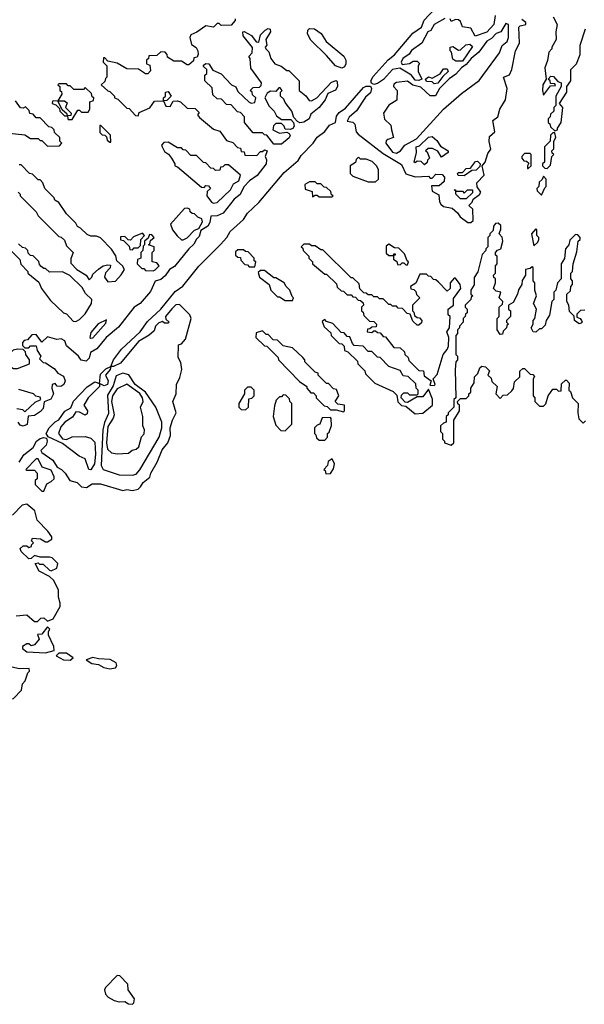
# Model space of a CAD drawing. Extents: x 2737310 to 2869991, y 870230 to 1012730.
# Tile 228 of 256: x 2796017 to 2799012, y 922408 to 927630. Entities that reach past the tile are written whole.
import ezdxf

# ---------------------------------------------------------------- set-up
doc = ezdxf.new("R2010")
doc.units = 0

msp = doc.modelspace()

# ---------------------------------------------------------------- linework, layer by layer
at = {"layer": '0CON02XD'}
for points in [[(2798273, 927637), (2798216, 927605), (2798197.5, 927572.5), (2798182.5, 927565), (2798150, 927505), (2798095, 927466.7), (2798083, 927447), (2798050, 927425), (2798041.2, 927405), (2798045, 927392.5), (2798085, 927397.5), (2798105, 927410), (2798125, 927410), (2798138.3, 927398.3), (2798130, 927385), (2798130, 927355), (2798150, 927315), (2798135, 927307.5), (2798115, 927308.8), (2798096, 927336), (2798033, 927373), (2797994.5, 927365.5), (2797947.1, 927312.9), (2797915, 927290.8), (2797895, 927286.7), (2797883, 927293), (2797880, 927305), (2797891.2, 927328.8), (2797972.3, 927417.7), (2798005.7, 927444.3), (2798101.7, 927558.3), (2798149.2, 927590.8), (2798162.9, 927627.1), (2798422.5, 927905)], [(2797160, 927635), (2797160, 927625), (2797138.3, 927601.7), (2797085, 927600), (2797075, 927610), (2797065, 927610), (2797045, 927590), (2797005, 927597.5), (2796957, 927563), (2796925, 927550), (2796920, 927535), (2796928.3, 927498.3), (2796953, 927483), (2796962.5, 927465), (2796963, 927447), (2796958.3, 927431.7), (2796941.7, 927428.3), (2796938.3, 927411.7), (2796915, 927390), (2796905, 927390), (2796875, 927410), (2796835, 927410), (2796801.7, 927431.7), (2796800, 927445), (2796788.3, 927458.3), (2796765, 927460), (2796745, 927440), (2796701.7, 927438.3), (2796700, 927425), (2796690, 927415), (2796690, 927395), (2796708.3, 927388.3), (2796711.7, 927358.3), (2796697, 927343), (2796685, 927342.5), (2796647, 927367), (2796585, 927370), (2796535, 927400), (2796485, 927410), (2796468.3, 927428.3), (2796461.7, 927428.3), (2796460, 927405), (2796480, 927385), (2796480, 927325), (2796471.7, 927318.3), (2796468.3, 927301.7), (2796450, 927285), (2796485, 927252.5), (2796495, 927250), (2796520, 927225), (2796520, 927215), (2796538.3, 927208.3), (2796585, 927160), (2796598.3, 927158.3), (2796631.7, 927121.7), (2796645, 927120), (2796651.7, 927138.3), (2796708.3, 927161.7), (2796731.7, 927198.3), (2796780, 927200), (2796780, 927215), (2796790, 927225), (2796790, 927245), (2796805, 927250), (2796820, 927225), (2796798.3, 927201.7), (2796780, 927200), (2796791.7, 927171.7), (2796815, 927170), (2796831.7, 927198.3), (2796855, 927200), (2796870, 927195), (2796905, 927160), (2796948.3, 927158.3), (2796968.3, 927138.3), (2796960, 927125), (2796971.7, 927111.7), (2797045, 927050), (2797078.3, 927038.3), (2797115, 926990), (2797148.3, 926978.3), (2797171.7, 926951.7), (2797188.3, 926948.3), (2797191.7, 926931.7), (2797208.3, 926928.3), (2797211.7, 926911.7), (2797275, 926910), (2797295, 926930), (2797305, 926930), (2797315, 926940), (2797330, 926935), (2797320, 926905), (2797326.2, 926886.2), (2797324, 926865), (2797276.9, 926803.1), (2797236.7, 926775), (2797206.1, 926743.9), (2797187, 926703), (2797155, 926678.8), (2797095.8, 926604.2), (2797065, 926588.8), (2797031.7, 926588.3), (2797026.2, 926555), (2797015.8, 926534.2), (2796978.3, 926511.7), (2796969.5, 926480.5), (2796954.2, 926465.8), (2796940.6, 926439.4), (2796914, 926415), (2796838.9, 926321.1), (2796811.2, 926305), (2796788.9, 926271.1), (2796765, 926251.2), (2796735, 926242.5), (2796710.9, 926189.1), (2796656.7, 926125), (2796623.8, 926105), (2796541.4, 925998.6), (2796476.2, 925945), (2796425.7, 925884.3), (2796392.5, 925865), (2796385.9, 925834.1), (2796370.5, 925819.5), (2796344.1, 925824.1), (2796330, 925845), (2796265, 925900), (2796256.4, 925926.4), (2796237, 925937), (2796215, 925933.3), (2796165, 925947.5), (2796135, 925920), (2796105, 925960), (2796081.7, 925958.3), (2796058.3, 925931.7), (2796041.7, 925928.3), (2796032.5, 925917.5), (2796032.5, 925902.5), (2796045, 925890), (2796065, 925890), (2796075, 925900), (2796105, 925900), (2796110, 925875), (2796130, 925845), (2796121.7, 925831.7), (2796141.7, 925811.7), (2796155, 925810), (2796199.3, 925779.3), (2796220, 925755), (2796249.3, 925739.3), (2796258.8, 925715), (2796251.2, 925695), (2796236, 925684), (2796216.4, 925686.4), (2796205, 925700), (2796190, 925695), (2796187.5, 925675), (2796196.4, 925646.4), (2796183.1, 925616.9), (2796147, 925603), (2796142.5, 925567.5), (2796127.8, 925552.2), (2796095, 925530), (2796062.5, 925527.5), (2796057, 925483), (2796035.9, 925474.1), (2796019.7, 925479.7), (2796008.8, 925495)], [(2798538.3, 927651.7), (2798532.5, 927605), (2798495, 927563.3), (2798433, 927543), (2798410, 927585), (2798365, 927592.5), (2798355, 927620), (2798345, 927630), (2798328.3, 927631.7), (2798305, 927620), (2798300, 927635)], [(2798506.7, 926983.3), (2798509.3, 927010.7), (2798536.7, 927035), (2798527.5, 927095), (2798553.3, 927115), (2798563.3, 927155), (2798593.8, 927205), (2798602.5, 927265), (2798583.3, 927325), (2798615, 927337.5), (2798627.5, 927365), (2798647.5, 927465), (2798668.8, 927505), (2798665, 927590), (2798672.3, 927597.7), (2798702.5, 927605), (2798702.5, 927615), (2798680.5, 927630.5)], [(2798847.5, 927645), (2798867.5, 927605), (2798860, 927565), (2798862.5, 927525), (2798840, 927485), (2798840, 927475), (2798823, 927457), (2798817, 927413), (2798802.5, 927375), (2798810, 927315), (2798792.5, 927285), (2798790, 927255), (2798795, 927230), (2798831.7, 927278.3), (2798858.3, 927281.7), (2798855, 927290), (2798831.7, 927291.7), (2798830, 927305), (2798820, 927315), (2798835, 927330), (2798848.3, 927328.3), (2798871.7, 927301.7), (2798890, 927295), (2798890, 927275), (2798860, 927225), (2798860, 927175), (2798850, 927165), (2798850, 927145), (2798831.7, 927128.3), (2798830, 927115), (2798820, 927105), (2798820, 927085), (2798828.3, 927078.3), (2798831.7, 927061.7), (2798855, 927040), (2798870, 927045), (2798870, 927055), (2798890, 927085), (2798897.5, 927165), (2798880, 927185), (2798920, 927245), (2798920, 927275), (2798940, 927305), (2798940, 927365), (2798970, 927395), (2798990, 927445), (2798990, 927495), (2799018.3, 927581.7)], [(2797405, 926970), (2797365, 926970), (2797328.3, 927018.3), (2797315, 927020), (2797305, 927030), (2797255, 927030), (2797210, 927085), (2797210, 927115), (2797188.3, 927138.3), (2797171.7, 927141.7), (2797138.3, 927178.3), (2797115, 927180), (2797088.3, 927208.3), (2797065, 927210), (2797041.7, 927231.7), (2797038.3, 927268.3), (2797000, 927305), (2797000, 927335), (2797010, 927345), (2797010, 927365), (2796991.7, 927381.7), (2796991.7, 927388.3), (2797005, 927397.5), (2797020, 927395), (2797041.7, 927361.7), (2797085, 927342.5), (2797140, 927285), (2797163, 927273), (2797175, 927250), (2797235, 927192.5), (2797245, 927187.5), (2797265, 927190), (2797270, 927215), (2797251.7, 927231.7), (2797250, 927245), (2797240, 927255), (2797255, 927270), (2797288.3, 927271.7), (2797298.3, 927281.7), (2797300, 927295), (2797243, 927373), (2797240, 927425), (2797232.5, 927435), (2797250, 927455), (2797251.7, 927481.7), (2797202.5, 927545), (2797200, 927565), (2797207, 927567), (2797246.1, 927546.1), (2797271.7, 927511.7), (2797285, 927510), (2797295, 927550), (2797320, 927575), (2797335, 927582.5), (2797345, 927580), (2797347.5, 927565), (2797322.5, 927525), (2797327.5, 927495), (2797320, 927485), (2797322.5, 927475), (2797338.8, 927458.8), (2797350, 927425), (2797370, 927395), (2797403.6, 927383.6), (2797435, 927360), (2797445, 927360), (2797500, 927305), (2797500, 927255), (2797535, 927226.7), (2797551.7, 927201.7), (2797565, 927200), (2797592.5, 927215), (2797671.2, 927298.8), (2797695, 927307.5), (2797701.7, 927301.7), (2797702, 927275), (2797693, 927257), (2797651.7, 927238.3), (2797636.7, 927205), (2797605.7, 927164.3), (2797560.8, 927129.2), (2797552, 927105), (2797525, 927085.8), (2797503.3, 927083.3), (2797490, 927090), (2797471.7, 927111.7), (2797460, 927145), (2797425, 927190), (2797418.3, 927208.3), (2797400, 927225), (2797400, 927245), (2797410, 927255), (2797398.3, 927268.3), (2797391.7, 927268.3), (2797375, 927250), (2797348.3, 927251.7), (2797330, 927240), (2797317.5, 927215), (2797341.2, 927171.2), (2797367.5, 927145), (2797380, 927120), (2797405, 927100), (2797455, 927100), (2797470, 927085), (2797472.5, 927065), (2797466.4, 927053.6), (2797451.7, 927048.3), (2797425, 927050), (2797420, 927065), (2797405, 927080), (2797375, 927080), (2797363, 927067), (2797360, 927045), (2797395, 927027.5), (2797435, 927033.3), (2797447, 927027), (2797451.2, 927015), (2797447.3, 927002.7), (2797405, 926970)], [(2797725, 927373.3), (2797692.5, 927385), (2797645, 927440), (2797560.7, 927520.7), (2797543.8, 927555), (2797546.1, 927573.9), (2797555, 927583.3), (2797581.2, 927581.2), (2797616.4, 927556.4), (2797643.6, 927513.6), (2797736.4, 927436.4), (2797747.5, 927415), (2797747.5, 927395), (2797739.3, 927380.7), (2797725, 927373.3)], [(2798015, 926922.5), (2798037.5, 926935), (2798060, 926965), (2798121.7, 926998.3), (2798264.5, 927155.5), (2798360.9, 927239.1), (2798455, 927307.5), (2798562.5, 927455), (2798577, 927493), (2798602.5, 927515), (2798610, 927535), (2798610, 927605), (2798595, 927610), (2798570, 927565), (2798545, 927556.7), (2798519.2, 927530.8), (2798495, 927516.7), (2798452.9, 927457.1), (2798411.2, 927425), (2798385, 927392), (2798360, 927375), (2798329.7, 927340.3), (2798294.5, 927315.5), (2798244.6, 927265.4), (2798223.5, 927226.5), (2798195, 927225.6), (2798145, 927272.5), (2798103.1, 927283.1), (2798075, 927303.3), (2798015, 927297.5), (2798001.7, 927288.3), (2798000, 927275), (2798020, 927255), (2798017, 927203), (2797975, 927177.5), (2797947.5, 927135), (2797953, 927103), (2797985, 927070), (2797990, 927045), (2798000, 927005), (2797970, 926995), (2797961.7, 926988.3), (2797960, 926975), (2797995, 926927.5), (2798015, 926922.5)], [(2798365, 927410), (2798330.7, 927410.7), (2798315, 927420), (2798307, 927457), (2798300, 927465), (2798300, 927485), (2798315, 927487.5), (2798345, 927467.5), (2798355, 927470), (2798383, 927497), (2798405, 927500), (2798418.3, 927488.3), (2798365, 927410)], [(2798215, 927290), (2798205, 927300), (2798175, 927302.5), (2798170, 927315), (2798185, 927327.5), (2798205, 927320), (2798246.7, 927343.3), (2798265, 927370), (2798285, 927370), (2798290, 927355), (2798260.7, 927329.3), (2798235, 927294), (2798215, 927290)], [(2796015, 925282.5), (2796038.8, 925321.2), (2796089.3, 925360.7), (2796106.7, 925395), (2796125, 925408.8), (2796145, 925413.3), (2796160, 925410), (2796163.6, 925393.6), (2796157.5, 925372.5), (2796130, 925345), (2796134, 925334), (2796193.9, 925293.9), (2796216.1, 925256.1), (2796238.8, 925245), (2796258.8, 925225), (2796282.5, 925185), (2796322.5, 925175), (2796345, 925152.5), (2796371.7, 925148.3), (2796402.5, 925167.5), (2796445, 925167.5), (2796565, 925132.5), (2796585, 925137.5), (2796615, 925132.5), (2796645, 925140), (2796658.3, 925151.7), (2796672.5, 925175), (2796707, 925203), (2796712.5, 925225), (2796747, 925283), (2796772.3, 925347.7), (2796803.6, 925386.4), (2796816.7, 925425), (2796816.2, 925465), (2796827.5, 925505), (2796847.5, 925545), (2796830, 925605), (2796847.5, 925645), (2796848.8, 925695), (2796867, 925733), (2796876.7, 925775), (2796871.7, 925811.7), (2796858.3, 925838.3), (2796860, 925905), (2796875, 925910), (2796897.5, 925935), (2796926.7, 926045), (2796920, 926065), (2796865, 926120), (2796845, 926117.5), (2796823.6, 926096.4), (2796790, 926055), (2796791.7, 926041.7), (2796810, 926025), (2796805, 926020), (2796785, 926020), (2796775, 926030), (2796755, 926022.5), (2796737.5, 926005), (2796730, 925980), (2796703.6, 925956.4), (2796647, 925923), (2796551.2, 925808.8), (2796515, 925790), (2796500, 925790), (2796497.5, 925775), (2796472.5, 925745), (2796486, 925715), (2796482.5, 925695), (2796465, 925687.5), (2796440, 925700), (2796440, 925685), (2796380, 925625), (2796357.5, 925585), (2796377.5, 925555), (2796375, 925540), (2796365, 925532.5), (2796335, 925547.5), (2796315, 925550), (2796297.7, 925522.3), (2796257.5, 925495), (2796235, 925470), (2796223.3, 925435), (2796245, 925407.5), (2796265, 925402.5), (2796295, 925417.5), (2796365, 925420), (2796395, 925410), (2796415, 925390), (2796420, 925325), (2796413.8, 925275), (2796395, 925242.5), (2796383.9, 925243.9), (2796365, 925300), (2796332.5, 925315), (2796245, 925382.5), (2796167.5, 925417.5), (2796157.5, 925435), (2796174.1, 925465.9), (2796205, 925497.5), (2796225, 925507.5), (2796257.3, 925552.7), (2796288.8, 925571.2), (2796302.9, 925607.1), (2796375, 925682.5), (2796415, 925710), (2796440, 925700), (2796445, 925750), (2796475, 925777.5), (2796500, 925790), (2796514.2, 925825.8), (2796558, 925882), (2796656, 925974), (2796695, 926030), (2796766, 926094), (2796842.3, 926187.7), (2796883, 926217), (2796968, 926322), (2797083, 926437), (2797116.1, 926473.9), (2797134.1, 926505.9), (2797205, 926570), (2797225.8, 926604.2), (2797285, 926661.2), (2797420.6, 926819.4), (2797495, 926882.5), (2797510.6, 926909.4), (2797573.3, 926975), (2797595, 927006.7), (2797635, 927036.7), (2797660, 927070), (2797692.5, 927085), (2797697.5, 927117.5), (2797712.3, 927137.7), (2797745, 927160), (2797840.5, 927269.5), (2797855, 927277.5), (2797877, 927277), (2797882.5, 927265), (2797877.3, 927242.7), (2797851.8, 927218.2), (2797803, 927147), (2797765, 927113.3), (2797755, 927092.5), (2797785, 927086.2), (2797795, 927076.7), (2797801.2, 927035), (2797812.5, 927022.5), (2797945, 926920), (2798041.7, 926861.7), (2798065, 926812.5), (2798115, 926796.7), (2798185, 926800), (2798195, 926790), (2798205, 926790), (2798225, 926810), (2798258.3, 926808.3), (2798270, 926795), (2798268.3, 926771.7), (2798241.7, 926748.3), (2798201.7, 926748.3), (2798205, 926720), (2798240.7, 926700.7), (2798243.9, 926663.9), (2798250.7, 926650.7), (2798265, 926640), (2798310.5, 926630.5), (2798340, 926605), (2798354.1, 926584.1), (2798395, 926553.8), (2798410, 926555), (2798422.5, 926565), (2798420, 926625), (2798400, 926645), (2798417, 926663), (2798421.7, 926678.3), (2798456.4, 926703.6), (2798462.5, 926715), (2798443, 926743), (2798442.5, 926765), (2798480, 926805), (2798470, 926855), (2798486.7, 926875), (2798500.5, 926919.5), (2798516.4, 926943.6), (2798506.7, 926983.3)], [(2796295, 927100), (2796325, 927150), (2796335, 927150), (2796345, 927140), (2796380, 927140), (2796390, 927155), (2796390, 927195), (2796408.3, 927201.7), (2796410, 927215), (2796401.7, 927221.7), (2796398.3, 927238.3), (2796365, 927270), (2796355, 927260), (2796305, 927260), (2796285, 927280), (2796275, 927280), (2796265, 927290), (2796225, 927290), (2796220, 927285), (2796230, 927275), (2796230, 927255), (2796238.3, 927248.3), (2796240, 927235), (2796220, 927200), (2796255, 927200), (2796268.3, 927188.3), (2796260, 927165), (2796290, 927135), (2796288.3, 927121.7), (2796270, 927120), (2796272.5, 927105), (2796275, 927100), (2796295, 927100)], [(2795945, 927030), (2796045, 927020), (2796075, 927000), (2796115, 927000), (2796125, 926990), (2796135, 926990), (2796165, 926960), (2796228.3, 926961.7), (2796240, 926975), (2796230, 926985), (2796230, 927005), (2796201.7, 927031.7), (2796200, 927045), (2796188.3, 927058.3), (2796171.7, 927061.7), (2796125, 927110), (2796105, 927110), (2796088.3, 927128.3), (2796071.7, 927131.7), (2796068.3, 927148.3), (2796048.3, 927168.3), (2796035, 927160), (2796021.7, 927161.7), (2795995, 927200)], [(2796270, 927120), (2796268.3, 927128.3), (2796241.7, 927151.7), (2796220, 927200), (2796191.7, 927198.3), (2796190, 927185), (2796208.3, 927178.3), (2796228.3, 927158.3), (2796230, 927145), (2796255, 927120), (2796265, 927120), (2796270, 927120)], [(2796500, 926980), (2796498.3, 927018.3), (2796448.3, 927068.3), (2796441.7, 927068.3), (2796441.7, 927031.7), (2796455, 927020), (2796468.3, 927018.3), (2796478.3, 927008.3), (2796481.7, 926991.7), (2796495, 926980), (2796500, 926980)], [(2798165, 926860), (2798147, 926877), (2798125, 926880), (2798115, 926870), (2798110, 926875), (2798122.5, 926925), (2798120, 926955), (2798138.3, 926961.7), (2798185, 927007.5), (2798205, 927010), (2798229.5, 926989.5), (2798250, 926960), (2798290, 926935), (2798290, 926925), (2798255, 926900), (2798235, 926932.5), (2798206.4, 926946.4), (2798183, 926947), (2798170, 926935), (2798178.3, 926928.3), (2798190, 926895), (2798180, 926885), (2798178.3, 926871.7), (2798165, 926860)], [(2798815, 926840), (2798831.7, 926858.3), (2798840, 926905), (2798850, 926915), (2798841.7, 926921.7), (2798840, 926935), (2798850, 926945), (2798850, 926985), (2798860, 927005), (2798855, 927030), (2798845, 927030), (2798831.7, 927018.3), (2798830, 926985), (2798800, 926955), (2798800, 926875), (2798790, 926865), (2798790, 926855), (2798801.7, 926841.7), (2798815, 926840)], [(2797045, 926657.5), (2797065, 926660), (2797135, 926727.5), (2797151.2, 926758.8), (2797180, 926775), (2797187.5, 926805), (2797125, 926860), (2797105, 926860), (2797095, 926850), (2797081.7, 926848.3), (2797078.3, 926831.7), (2797055, 926830), (2797045, 926840), (2797031.7, 926841.7), (2797005, 926870), (2796991.7, 926871.7), (2796955, 926910), (2796925, 926910), (2796898.3, 926938.3), (2796885, 926940), (2796875, 926950), (2796855, 926950), (2796805, 926980), (2796781.7, 926978.3), (2796770, 926965), (2796772.5, 926955), (2796785, 926930), (2796806.7, 926916.7), (2796822.5, 926895), (2796840, 926865), (2796840, 926855), (2796855, 926850), (2796981.7, 926741.7), (2796995, 926740), (2797005, 926750), (2797018.3, 926748.3), (2797030, 926735), (2797011.7, 926718.3), (2797010, 926695), (2797035, 926662.5), (2797045, 926657.5)], [(2797905, 926770), (2797920, 926785), (2797920, 926835), (2797910, 926855), (2797887, 926877), (2797855, 926890), (2797825, 926890), (2797815, 926900), (2797801.7, 926888.3), (2797798.3, 926871.7), (2797770, 926855), (2797770, 926815), (2797785, 926800), (2797865, 926770), (2797905, 926770)], [(2798715, 926840), (2798730, 926855), (2798730, 926915), (2798725, 926920), (2798695, 926920), (2798680, 926905), (2798680, 926895), (2798691.7, 926881.7), (2798705, 926880), (2798718.3, 926868.3), (2798710, 926855), (2798710, 926840), (2798715, 926840)], [(2796555, 926277.5), (2796572.5, 926305), (2796562.5, 926325), (2796531.7, 926351.7), (2796527, 926377), (2796505, 926412.5), (2796445, 926472.5), (2796425, 926482.5), (2796395, 926482.5), (2796375, 926490), (2796340, 926525), (2796323.6, 926533.6), (2796315, 926550), (2796265, 926600), (2796225, 926660), (2796203.6, 926673.6), (2796200, 926685), (2796150, 926735), (2796140, 926765), (2796125, 926780), (2796115, 926780), (2796085, 926810), (2796070, 926815), (2796025, 926860), (2796015, 926860)], [(2798375, 926802.5), (2798343, 926803), (2798340, 926815), (2798345, 926820), (2798365, 926820), (2798385, 926840), (2798408.3, 926841.7), (2798435, 926877.5), (2798445, 926880), (2798460, 926865), (2798458.3, 926851.7), (2798438.3, 926831.7), (2798415, 926830), (2798375, 926802.5)], [(2798785, 926700), (2798801.7, 926738.3), (2798810, 926745), (2798810, 926785), (2798795, 926800), (2798788.3, 926781.7), (2798771.7, 926768.3), (2798770, 926745), (2798760, 926735), (2798761.7, 926721.7), (2798785, 926700)], [(2797675, 926690), (2797680, 926695), (2797671.7, 926701.7), (2797668.3, 926718.3), (2797645, 926740), (2797631.7, 926741.7), (2797615, 926760), (2797595, 926760), (2797585, 926770), (2797555, 926770), (2797530, 926755), (2797531.7, 926731.7), (2797568.3, 926718.3), (2797570, 926690), (2797585, 926700), (2797595, 926700), (2797605, 926690), (2797675, 926690)], [(2796010, 926715), (2796020, 926705), (2796020, 926695), (2796105, 926610), (2796115, 926590), (2796225, 926480), (2796237, 926477), (2796255, 926460), (2796265, 926430), (2796300, 926395), (2796288.3, 926361.7), (2796288.3, 926338.3), (2796320, 926305), (2796370, 926275), (2796385, 926250), (2796400, 926265), (2796405, 926280), (2796435, 926307.5), (2796460, 926325), (2796485, 926330), (2796498.3, 926328.3), (2796497, 926313), (2796473, 926287), (2796467.5, 926265), (2796485, 926240), (2796525, 926242.5), (2796555, 926277.5)], [(2798385, 926680), (2798355, 926680), (2798330, 926705), (2798330, 926720), (2798321.7, 926728.3), (2798328.3, 926728.3), (2798330, 926720), (2798365, 926720), (2798375, 926710), (2798393, 926727), (2798418.3, 926728.3), (2798418.3, 926711.7), (2798385, 926680)], [(2796885, 926462.5), (2796905, 926473.3), (2796945, 926513.3), (2796967, 926523), (2796987, 926557), (2796983, 926573), (2796961.7, 926581.7), (2796945, 926600), (2796931.7, 926601.7), (2796921.7, 926611.7), (2796920, 926625), (2796905, 926630), (2796891.7, 926628.3), (2796817.5, 926545), (2796827.5, 926515), (2796852.7, 926482.7), (2796875, 926462.5), (2796885, 926462.5)], [(2799015, 926090), (2798991.7, 926088.3), (2798971.7, 926068.3), (2798971.7, 926051.7), (2798990, 926045), (2798997.5, 926035), (2799000, 926025), (2798995, 926020), (2798985, 926017.5), (2798960, 926035), (2798958.3, 926058.3), (2798933, 926083), (2798930, 926115), (2798920, 926135), (2798920, 926175), (2798938.3, 926191.7), (2798940, 926215), (2798950, 926225), (2798950, 926245), (2798940, 926255), (2798940, 926285), (2798950, 926295), (2798952.5, 926335), (2798971.7, 926398.3), (2798980, 926455), (2798990, 926465), (2798990, 926475), (2798978.3, 926488.3), (2798965, 926490), (2798935, 926460), (2798930, 926435), (2798912.5, 926415), (2798907, 926363), (2798890, 926335), (2798890, 926255), (2798870, 926235), (2798860, 926195), (2798850, 926185), (2798850, 926145), (2798840, 926135), (2798827, 926063), (2798810, 926035), (2798805, 926010), (2798785, 925990), (2798775, 925990), (2798755, 925972.5), (2798740, 925975), (2798730, 925995), (2798740, 926015), (2798740, 926035), (2798750, 926045), (2798757.5, 926095), (2798742.5, 926125), (2798757.5, 926165), (2798750, 926195), (2798750, 926235), (2798740, 926245), (2798740, 926315), (2798735, 926320), (2798725, 926310), (2798700, 926305), (2798700, 926275), (2798683, 926247), (2798680, 926225), (2798663, 926197), (2798657.5, 926175), (2798635, 926130), (2798610, 926115), (2798610, 926095), (2798620, 926085), (2798620, 926055), (2798600, 926035), (2798600, 926025), (2798610, 926015), (2798601.7, 926008.3), (2798600, 925995), (2798581.7, 925978.3), (2798578.3, 925961.7), (2798565, 925960), (2798550, 925985), (2798550, 926045), (2798560, 926055), (2798560, 926105), (2798578.3, 926121.7), (2798580, 926135), (2798560, 926155), (2798570, 926185), (2798545, 926190), (2798530, 926205), (2798540, 926235), (2798540, 926255), (2798531.7, 926261.7), (2798530, 926275), (2798540, 926285), (2798540, 926325), (2798550, 926335), (2798550, 926375), (2798541.7, 926381.7), (2798540, 926395), (2798551.7, 926408.3), (2798570, 926415), (2798580, 926455), (2798577, 926477), (2798560, 926495), (2798565, 926510), (2798570, 926515), (2798568.3, 926538.3), (2798555, 926550), (2798541.7, 926548.3), (2798530, 926535), (2798528.3, 926511.7), (2798510, 926495), (2798510, 926485), (2798500, 926475), (2798500, 926425), (2798490, 926415), (2798490, 926405), (2798470, 926385), (2798447, 926293), (2798428.3, 926261.7), (2798427, 926223), (2798410, 926195), (2798410, 926175), (2798420, 926165), (2798411.7, 926158.3), (2798410, 926145), (2798380, 926115), (2798380, 926105), (2798390, 926095), (2798390, 926075), (2798381.7, 926068.3), (2798380, 926055), (2798370, 926045), (2798370, 926025), (2798350, 926005), (2798350, 925995), (2798340, 925985), (2798340, 925965), (2798330, 925955), (2798330, 925855), (2798340, 925845), (2798340, 925825), (2798330, 925815), (2798327.5, 925775), (2798330, 925625), (2798320, 925615), (2798320, 925575), (2798290, 925545), (2798290, 925535), (2798280, 925525), (2798280, 925495), (2798265, 925490), (2798250, 925475), (2798250, 925445), (2798260, 925435), (2798260, 925405), (2798270, 925395), (2798270, 925385), (2798305, 925372.5)], [(2796615, 926410), (2796625, 926420), (2796645, 926420), (2796658.3, 926431.7), (2796660, 926465), (2796680, 926485), (2796668.3, 926498.3), (2796621.7, 926478.3), (2796605, 926460), (2796591.7, 926461.7), (2796575, 926480), (2796551.7, 926478.3), (2796551.7, 926461.7), (2796568.3, 926458.3), (2796598.3, 926428.3), (2796601.7, 926411.7), (2796615, 926410)], [(2796725, 926297.5), (2796735, 926302.5), (2796757.5, 926325), (2796745, 926340), (2796720, 926345), (2796720, 926395), (2796730, 926405), (2796730, 926425), (2796700, 926435), (2796708.3, 926441.7), (2796711.7, 926458.3), (2796730, 926475), (2796718.3, 926488.3), (2796705, 926490), (2796698.3, 926471.7), (2796680, 926455), (2796680, 926435), (2796671.7, 926428.3), (2796670, 926405), (2796660, 926395), (2796660, 926365), (2796641.7, 926358.3), (2796640, 926335), (2796665, 926310), (2796675, 926310), (2796685, 926300), (2796725, 926297.5)], [(2798745, 926430), (2798765, 926450), (2798770, 926465), (2798770, 926475), (2798760, 926485), (2798760, 926515), (2798755, 926520), (2798732.5, 926495), (2798745, 926430)], [(2795970, 926405), (2796018.3, 926358.3), (2796023, 926333), (2796060, 926295), (2796060, 926285), (2796118.3, 926238.3), (2796132.5, 926205), (2796180.7, 926140.7), (2796250, 926075), (2796265, 926070), (2796301.7, 926031.7), (2796315, 926030), (2796335, 926040), (2796365, 926070), (2796397.5, 926125), (2796400, 926145), (2796367, 926177), (2796349.3, 926209.3), (2796283.6, 926273.6), (2796245, 926292.5), (2796175, 926290), (2796155, 926310), (2796145, 926310), (2796131.7, 926321.7), (2796121.7, 926331.7), (2796118.3, 926348.3), (2796088.3, 926378.3), (2796075, 926380), (2796061.7, 926391.7), (2796060, 926405), (2796048.3, 926418.3), (2796031.7, 926421.7), (2796011.7, 926441.7)], [(2798215, 925690), (2798220, 925695), (2798210, 925725), (2798231.7, 925748.3), (2798262.5, 925855), (2798285, 925880), (2798291.7, 925898.3), (2798292.5, 925945), (2798282.5, 925975), (2798297.5, 925995), (2798300, 926055), (2798290, 926065), (2798290, 926095), (2798317.5, 926115), (2798318.3, 926151.7), (2798356.4, 926203.6), (2798353.3, 926225), (2798328.3, 926258.3), (2798321.7, 926258.3), (2798300, 926235), (2798300, 926205), (2798285, 926190), (2798238.3, 926238.3), (2798225, 926250), (2798211.7, 926251.7), (2798198.3, 926268.3), (2798185, 926270), (2798175, 926280), (2798140, 926280), (2798118.3, 926231.7), (2798090, 926215), (2798091.7, 926201.7), (2798108.3, 926198.3), (2798118.3, 926188.3), (2798121.7, 926171.7), (2798140, 926155), (2798100, 926115), (2798100, 926085), (2798108.3, 926078.3), (2798111.7, 926061.7), (2798125, 926050), (2798138.3, 926048.3), (2798150, 926035), (2798148.3, 926021.7), (2798135, 926010), (2798125, 926010), (2798101.7, 926031.7), (2798088.3, 926068.3), (2798071.7, 926071.7), (2798048.3, 926098.3), (2798025, 926100), (2798015, 926110), (2797995, 926110), (2797985, 926120), (2797975, 926120), (2797945, 926150), (2797925, 926150), (2797915, 926160), (2797895, 926160), (2797885, 926170), (2797865, 926170), (2797855, 926180), (2797841.7, 926181.7), (2797821.7, 926201.7), (2797818.3, 926228.3), (2797785, 926260), (2797775, 926260), (2797625, 926410), (2797615, 926410), (2797585, 926430), (2797565, 926430), (2797555, 926440), (2797525, 926440), (2797510, 926425), (2797518.3, 926418.3), (2797520, 926405), (2797550, 926375), (2797550, 926365), (2797570, 926345), (2797570, 926335), (2797635, 926280), (2797645, 926280), (2797698.3, 926228.3), (2797701.7, 926211.7), (2797721.7, 926191.7), (2797735, 926190), (2797755, 926170), (2797775, 926170), (2797785, 926160), (2797798.3, 926158.3), (2797811.7, 926141.7), (2797825, 926140), (2797838.3, 926128.3), (2797840, 926115), (2797830, 926105), (2797830, 926085), (2797838.3, 926078.3), (2797841.7, 926061.7), (2797871.7, 926031.7), (2797895, 926030), (2797910, 926015), (2797908.3, 926001.7), (2797885, 926000), (2797875, 925990), (2797861.7, 925988.3), (2797860, 925975), (2797885, 925970), (2797895, 925980), (2797905, 925980), (2797915, 925970), (2797928.3, 925968.3), (2797945, 925950), (2797958.3, 925948.3), (2798001.7, 925891.7), (2798035, 925890), (2798058.3, 925868.3), (2798060, 925855), (2798078.3, 925838.3), (2798081.7, 925821.7), (2798111.7, 925791.7), (2798135, 925770), (2798158.3, 925768.3), (2798161.7, 925741.7), (2798200, 925715), (2798191.7, 925691.7), (2798215, 925690)], [(2798075, 926330), (2798080, 926345), (2798071.7, 926351.7), (2798058.3, 926388.3), (2798028.3, 926418.3), (2798005, 926420), (2797975, 926440), (2797961.7, 926428.3), (2797961.7, 926391.7), (2797975, 926380), (2798000, 926380), (2798001.7, 926388.3), (2798008.3, 926388.3), (2798008.3, 926381.7), (2798000, 926380), (2798000, 926360), (2798018.3, 926348.3), (2798021.7, 926331.7), (2798035, 926330), (2798045, 926340), (2798055, 926340), (2798065, 926330), (2798075, 926330)], [(2797265, 926320), (2797270, 926345), (2797261.7, 926351.7), (2797260, 926365), (2797228.3, 926398.3), (2797215, 926400), (2797205, 926410), (2797175, 926410), (2797161.7, 926398.3), (2797161.7, 926381.7), (2797175, 926370), (2797188.3, 926368.3), (2797190, 926355), (2797211.7, 926331.7), (2797225, 926330), (2797235, 926320), (2797265, 926320)], [(2797465, 926140), (2797470, 926155), (2797461.7, 926161.7), (2797450, 926195), (2797430, 926215), (2797420, 926235), (2797375, 926260), (2797365, 926260), (2797315, 926300), (2797295, 926300), (2797281.7, 926288.3), (2797290, 926265), (2797340, 926225), (2797350, 926195), (2797385, 926160), (2797395, 926160), (2797425, 926140), (2797465, 926140)], [(2796395, 925940), (2796405, 925943.3), (2796475, 926020), (2796478.3, 926038.3), (2796433.6, 926016.4), (2796395, 925970), (2796390, 925945), (2796395, 925940)], [(2798115, 925540), (2798155, 925542.5), (2798206.7, 925585), (2798206.4, 925616.4), (2798185, 925670), (2798155, 925630), (2798125, 925630), (2798075, 925600), (2798061.7, 925601.7), (2798040, 925625), (2798041.7, 925638.3), (2798055, 925650), (2798075, 925650), (2798085, 925640), (2798125, 925640), (2798130, 925645), (2798130, 925665), (2798120, 925675), (2798118.3, 925698.3), (2798078.3, 925738.3), (2798051.7, 925741.7), (2798035, 925770), (2797975, 925790), (2797928.3, 925838.3), (2797915, 925840), (2797885, 925870), (2797865, 925870), (2797838.3, 925898.3), (2797791.7, 925901.7), (2797781.7, 925911.7), (2797768.3, 925948.3), (2797755, 925950), (2797738.3, 925968.3), (2797721.7, 925971.7), (2797678.3, 926018.3), (2797645, 926030), (2797635, 926040), (2797621.7, 926028.3), (2797631.7, 926001.7), (2797668.3, 925968.3), (2797670, 925955), (2797711.7, 925911.7), (2797725, 925910), (2797738.3, 925898.3), (2797740, 925875), (2797758.3, 925868.3), (2797808.3, 925818.3), (2797810, 925805), (2797848.3, 925768.3), (2797851.7, 925751.7), (2797901.7, 925701.7), (2797998.3, 925658.3), (2798018.3, 925638.3), (2798023, 925603), (2798043, 925583), (2798065, 925580), (2798115, 925540)], [(2797735, 925550), (2797740, 925555), (2797740, 925585), (2797705, 925590), (2797690, 925605), (2797710, 925635), (2797698.3, 925668.3), (2797681.7, 925671.7), (2797655, 925700), (2797645, 925700), (2797600, 925745), (2797600, 925755), (2797585, 925760), (2797530, 925815), (2797530, 925825), (2797518.3, 925838.3), (2797465, 925890), (2797415, 925900), (2797385, 925930), (2797361.7, 925931.7), (2797335, 925960), (2797325, 925960), (2797305, 925980), (2797271.7, 925968.3), (2797270, 925945), (2797315, 925900), (2797328.3, 925898.3), (2797388.3, 925838.3), (2797390, 925825), (2797501.7, 925711.7), (2797540, 925685), (2797540, 925675), (2797561.7, 925651.7), (2797575, 925650), (2797590, 925635), (2797590, 925625), (2797631.7, 925581.7), (2797648.3, 925578.3), (2797665, 925560), (2797695, 925560), (2797735, 925550)], [(2796005, 925780), (2796070, 925805), (2796070, 925825), (2796050, 925855), (2796048.3, 925868.3), (2796035, 925880), (2796005, 925882.5), (2795983, 925877), (2795970, 925865), (2795963, 925847), (2795970, 925815), (2795961.7, 925808.3), (2795960, 925795), (2795985, 925780), (2796005, 925780)], [(2796615, 925213.3), (2796635, 925220), (2796655, 925242.5), (2796756.2, 925415), (2796771.2, 925465), (2796771.2, 925495), (2796738.8, 925575), (2796683.7, 925653.7), (2796630, 925695), (2796596.4, 925746.4), (2796565, 925756), (2796529.5, 925740.5), (2796512.6, 925687.4), (2796482.4, 925637.6), (2796488.3, 925541.7), (2796466.6, 925493.4), (2796457.8, 925455), (2796450, 925265), (2796460, 925245), (2796545, 925216.7), (2796615, 925213.3)], [(2798305, 925372.5), (2798320, 925385), (2798320, 925505), (2798350, 925555), (2798350, 925585), (2798341.7, 925591.7), (2798340, 925605), (2798355, 925620), (2798385, 925620), (2798400, 925635), (2798400, 925645), (2798410, 925655), (2798410, 925675), (2798427, 925703), (2798430, 925735), (2798447, 925753), (2798457, 925783), (2798468.3, 925791.7), (2798488.3, 925788.3), (2798508.3, 925768.3), (2798500, 925745), (2798518.3, 925728.3), (2798521.7, 925711.7), (2798550, 925685), (2798542.5, 925645), (2798565, 925620), (2798581.7, 925638.3), (2798605, 925640), (2798628.3, 925661.7), (2798637, 925673), (2798641.7, 925708.3), (2798670, 925735), (2798670, 925765), (2798685, 925780), (2798695, 925780), (2798725, 925750), (2798738.3, 925748.3), (2798747, 925737), (2798740, 925725), (2798740, 925635), (2798750, 925625), (2798750, 925605), (2798775, 925580), (2798795, 925580), (2798808.3, 925591.7), (2798820, 925635), (2798845, 925670), (2798865, 925670), (2798875, 925660), (2798888.3, 925661.7), (2798891.7, 925698.3), (2798911.7, 925718.3), (2798918.3, 925718.3), (2798931.7, 925701.7), (2798930, 925665), (2798938.3, 925658.3), (2798950, 925625), (2798980, 925595), (2798977.5, 925545), (2798983, 925513), (2799005, 925490), (2799018.3, 925501.7)], [(2796535, 925327.5), (2796595, 925330), (2796613, 925347), (2796635, 925352.5), (2796650, 925365), (2796663, 925417), (2796677, 925433), (2796680, 925455), (2796670, 925475), (2796670, 925525), (2796657.5, 925575), (2796672.5, 925605), (2796668.8, 925625), (2796655, 925648), (2796585, 925697.5), (2796535, 925672), (2796508.6, 925635), (2796504.5, 925604.5), (2796517.5, 925535), (2796513.1, 925516.9), (2796485, 925472.5), (2796477.5, 925385), (2796482.3, 925352.3), (2796505, 925332.5), (2796535, 925327.5)], [(2796001.7, 925568.3), (2796031.7, 925561.7), (2796045, 925550), (2796098.8, 925601.2), (2796130, 925615), (2796125, 925627.5), (2796103.3, 925633.3), (2796090, 925645), (2796012, 925668)], [(2797215, 925560), (2797230, 925575), (2797231.7, 925618.3), (2797248.3, 925621.7), (2797260, 925635), (2797260, 925665), (2797245, 925680), (2797225, 925680), (2797210, 925665), (2797210, 925645), (2797180, 925595), (2797180, 925575), (2797191.7, 925561.7), (2797215, 925560)], [(2797425, 925450), (2797460, 925485), (2797460, 925595), (2797450, 925605), (2797448.3, 925618.3), (2797428.3, 925638.3), (2797415, 925640), (2797405, 925630), (2797395, 925630), (2797378.3, 925611.7), (2797368.3, 925581.7), (2797362.5, 925525), (2797375, 925480), (2797401.7, 925451.7), (2797425, 925450)], [(2797635, 925400), (2797650, 925415), (2797650, 925435), (2797658.3, 925441.7), (2797671.7, 925478.3), (2797670, 925515), (2797665, 925520), (2797621.7, 925518.3), (2797610, 925485), (2797595, 925480), (2797580, 925465), (2797580, 925435), (2797588.3, 925428.3), (2797591.7, 925411.7), (2797605, 925400), (2797635, 925400)], [(2796145, 925130), (2796161.7, 925168.3), (2796185, 925180), (2796200, 925195), (2796200, 925205), (2796185, 925240), (2796137, 925257), (2796115, 925300), (2796105, 925300), (2796050, 925245), (2796055, 925240), (2796095, 925240), (2796110, 925225), (2796110, 925195), (2796100, 925185), (2796100, 925165), (2796135, 925130), (2796145, 925130)], [(2797641.7, 925221.7), (2797665, 925222.5), (2797681.7, 925248.3), (2797687.5, 925275), (2797675, 925300), (2797653.6, 925286.4), (2797650, 925265), (2797630, 925245), (2797638.3, 925238.3), (2797641.7, 925221.7)], [(2795998.3, 924468.3), (2796055, 924472.5), (2796095, 924437.5), (2796111.7, 924438.3), (2796130, 924455), (2796145, 924457.5), (2796165, 924440), (2796195, 924452.5), (2796231.7, 924518.3), (2796232.5, 924535), (2796223, 924567), (2796222.5, 924605), (2796197.5, 924655), (2796175, 924677.5), (2796120, 924705), (2796100, 924745), (2796115, 924750), (2796122.5, 924742.5), (2796141.7, 924741.7), (2796175, 924710), (2796185, 924707.5), (2796215, 924720), (2796220, 924745), (2796190, 924775), (2796175, 924780), (2796125, 924780), (2796095, 924787.5), (2796078.3, 924771.7), (2796065, 924770), (2796025, 924810), (2796020, 924825), (2796035, 924840), (2796055, 924840), (2796065, 924830), (2796080, 924835), (2796080, 924845), (2796090, 924855), (2796080, 924865), (2796085, 924880), (2796127, 924877), (2796155, 924860), (2796165, 924860), (2796187.5, 924875), (2796187, 924887), (2796166.4, 924916.4), (2796110, 924975), (2796097.5, 925025), (2796055, 925060), (2796030, 925055), (2795978.3, 925001.7)], [(2796155, 924272.5), (2796200, 924285), (2796197.5, 924305), (2796170, 924365), (2796170, 924385), (2796177, 924397), (2796165, 924410), (2796135, 924370), (2796111.7, 924368.3), (2796120, 924345), (2796096.4, 924313.6), (2796078.3, 924308.3), (2796065, 924320), (2796055, 924320), (2796032.5, 924305), (2796032.5, 924295), (2796055, 924277.5), (2796155, 924272.5)], [(2796285, 924233.3), (2796300, 924245), (2796265, 924270), (2796225, 924270), (2796210, 924255), (2796250, 924235), (2796285, 924233.3)], [(2796495, 924186.7), (2796525, 924192.5), (2796532.5, 924205), (2796528.3, 924218.3), (2796497, 924237), (2796435, 924240), (2796405, 924247.5), (2796370, 924235), (2796400, 924215), (2796435, 924210), (2796463.9, 924193.9), (2796495, 924186.7)], [(2795935, 924027.5), (2795985, 924030), (2796027, 924073), (2796033, 924107), (2796047, 924123), (2796060, 924165), (2796070, 924175), (2796068.3, 924188.3), (2796015, 924187.5), (2795933, 924207), (2795893, 924207), (2795890, 924175), (2795863, 924147), (2795852.5, 924115), (2795855, 924060), (2795870, 924045), (2795903.6, 924033.6), (2795935, 924027.5)], [(2796615, 922407.5), (2796622.5, 922415), (2796626.4, 922436.4), (2796592.5, 922485), (2796590, 922515), (2796548.3, 922558.3), (2796535, 922560), (2796473, 922497), (2796467.5, 922485), (2796471.7, 922461.7), (2796485.9, 922445.9), (2796518.3, 922428.3), (2796545, 922420), (2796575, 922422.5), (2796595, 922410), (2796615, 922407.5)]]:
    msp.add_lwpolyline(points, dxfattribs=at)

doc.saveas('drawing.dxf')
